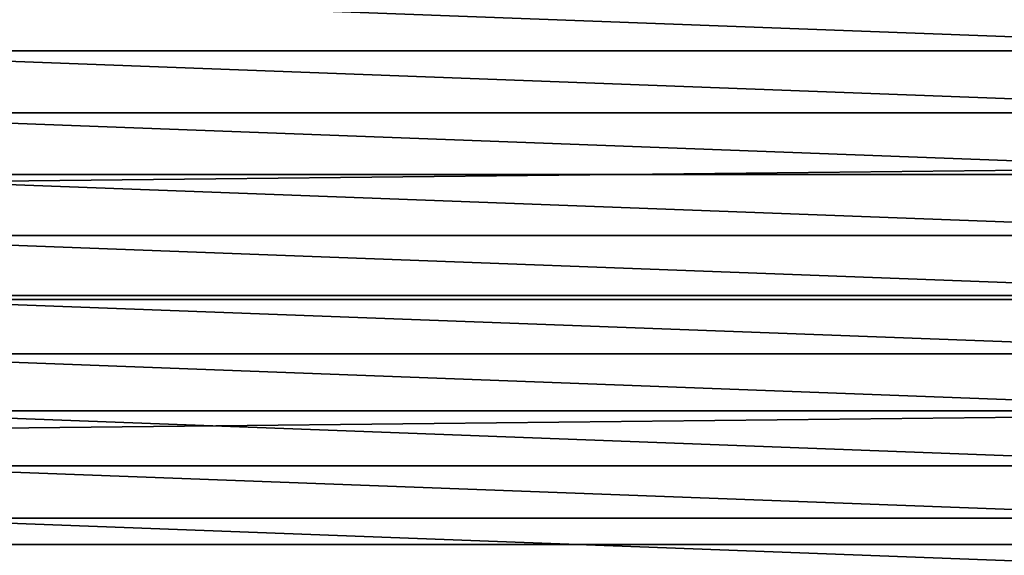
# Model space of a CAD drawing. Header units: metres. Extents: x -128 to 146, y -23 to 80.
# Tile 30 of 113: x -6.03 to 4.95, y -5.62 to 0.35. Entities that reach past the tile are written whole.
import ezdxf

# ---------------------------------------------------------------- set-up
doc = ezdxf.new("R2010")
doc.units = ezdxf.units.M
doc.layers.add('solid_509241_SW0001', color=7, linetype='CONTINUOUS')

msp = doc.modelspace()

# ---------------------------------------------------------------- linework, layer by layer
at = {"layer": 'solid_509241_SW0001'}
for points in [[(-127.5, 0, 23), (127.5, 0, 23), (127.5, 2.772344, 22.832304)], [(-127.5, 2.772344, 22.832304), (-127.5, 0, 23), (127.5, 2.772344, 22.832304)], [(-9.25, 0, -40), (-9.224133, 0.691239, -40), (9.25, 0, -40)], [(-9.224133, 0.691239, -40), (9.224133, 0.691239, -40), (9.25, 0, -40)], [(9.224133, -0.691239, -40), (-9.25, 0, -40), (9.25, 0, -40)], [(9.224133, -0.691239, -40), (-9.224133, -0.691239, -40), (-9.25, 0, -40)], [(-127.5, -2.772344, 22.832304), (127.5, -2.772344, 22.832304), (127.5, 0, 23)], [(-127.5, 0, 23), (-127.5, -2.772344, 22.832304), (127.5, 0, 23)], [(9.146676, -1.378703, -40), (-9.146676, -1.378703, -40), (-9.224133, -0.691239, -40)], [(9.224133, -0.691239, -40), (9.146676, -1.378703, -40), (-9.224133, -0.691239, -40)], [(9.018089, -2.058278, -40), (-9.018089, -2.058278, -40), (-9.146676, -1.378703, -40)], [(9.146676, -1.378703, -40), (9.018089, -2.058278, -40), (-9.146676, -1.378703, -40)], [(8.839021, -2.726578, -40), (-8.839021, -2.726578, -40), (-9.018089, -2.058278, -40)], [(9.018089, -2.058278, -40), (8.839021, -2.726578, -40), (-9.018089, -2.058278, -40)], [(8.610602, -3.379346, -40), (-8.610602, -3.379346, -40), (-8.839021, -2.726578, -40)], [(8.839021, -2.726578, -40), (8.610602, -3.379346, -40), (-8.839021, -2.726578, -40)], [(-127.5, -5.50426, 22.331661), (127.5, -5.50426, 22.331661), (127.5, -2.772344, 22.832304)], [(-127.5, -2.772344, 22.832304), (-127.5, -5.50426, 22.331661), (127.5, -2.772344, 22.832304)], [(8.333917, -4.013522, -40), (-8.333917, -4.013522, -40), (-8.610602, -3.379346, -40)], [(8.610602, -3.379346, -40), (8.333917, -4.013522, -40), (-8.610602, -3.379346, -40)], [(8.010773, -4.624931, -40), (-8.010773, -4.624931, -40), (-8.333917, -4.013522, -40)], [(8.333917, -4.013522, -40), (8.010773, -4.624931, -40), (-8.333917, -4.013522, -40)], [(7.642651, -5.210797, -40), (-7.642651, -5.210797, -40), (-8.010773, -4.624931, -40)], [(8.010773, -4.624931, -40), (7.642651, -5.210797, -40), (-8.010773, -4.624931, -40)], [(7.231997, -5.76721, -40), (-7.231997, -5.76721, -40), (-7.642651, -5.210797, -40)], [(7.642651, -5.210797, -40), (7.231997, -5.76721, -40), (-7.642651, -5.210797, -40)], [(-127.5, -8.155912, 21.505373), (127.5, -8.155912, 21.505373), (127.5, -5.50426, 22.331661)], [(-127.5, -5.50426, 22.331661), (-127.5, -8.155912, 21.505373), (127.5, -5.50426, 22.331661)]]:
    msp.add_3dface(points, dxfattribs=at)

doc.saveas('drawing.dxf')
